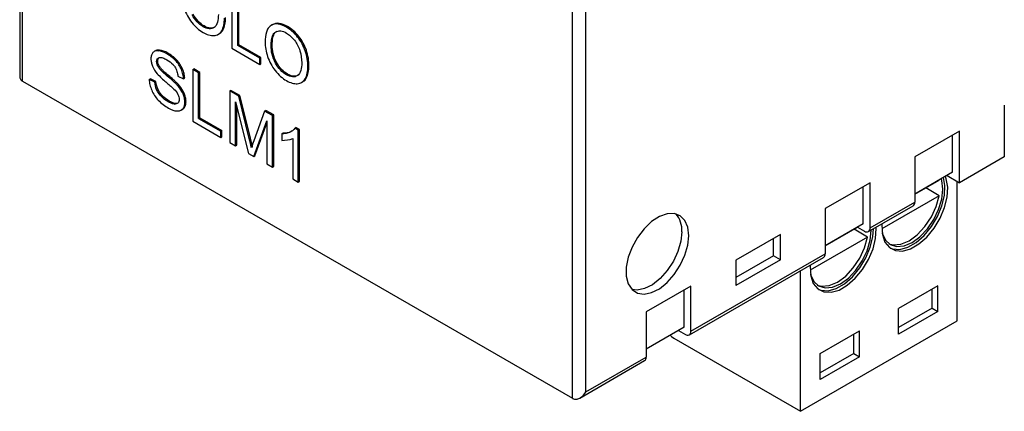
# Model space of a CAD drawing. Header units: millimetres. Extents: x 0 to 559, y 0 to 432.
# Tile 16 of 28: x 342 to 374, y 252 to 264. Entities that reach past the tile are written whole.
import ezdxf

# ---------------------------------------------------------------- set-up
doc = ezdxf.new("R2010")
doc.units = ezdxf.units.MM
doc.header["$LTSCALE"] = 2

msp = doc.modelspace()

# ---------------------------------------------------------------- linework, layer by layer
for p, q in [((342.411, 336.101), (342.411, 262.713)), ((342.499, 262.539), (342.499, 336.03)), ((359.873, 252.51), (359.873, 326)), ((360.297, 252.714), (360.297, 325.796)), ((349.114, 265.212), (349.114, 263.579)), ((349.301, 263.664), (349.301, 265.104)), ((349.336, 263.684), (349.336, 265.124)), ((348.203, 264.262), (348.239, 264.282)), ((348.794, 264.133), (348.829, 264.154)), ((350.404, 264.326), (350.36, 264.301)), ((350.841, 264.244), (350.876, 264.265)), ((348.676, 264.014), (348.72, 264.039)), ((351.193, 263.932), (351.229, 263.952)), ((346.705, 263.5), (346.66, 263.474)), ((346.797, 263.5), (346.833, 263.52)), ((349.114, 263.579), (349.998, 263.069)), ((349.301, 263.664), (349.336, 263.684)), ((349.998, 263.262), (349.301, 263.664)), ((350.033, 263.282), (349.336, 263.684)), ((350.356, 263.654), (350.392, 263.674)), ((351.433, 263.492), (351.468, 263.513)), ((347.057, 263.406), (347.092, 263.427)), ((347.334, 263.187), (347.369, 263.208)), ((349.998, 263.262), (350.033, 263.282)), ((349.998, 263.069), (349.998, 263.262)), ((350.033, 263.089), (350.033, 263.282)), ((346.739, 263.154), (346.775, 263.174)), ((346.794, 262.977), (346.83, 262.998)), ((347.519, 262.909), (347.554, 262.929)), ((347.879, 262.904), (347.914, 262.924)), ((347.879, 262.904), (347.879, 261.271)), ((348.066, 262.796), (347.879, 262.904)), ((348.101, 262.816), (347.914, 262.924)), ((349.998, 263.069), (350.033, 263.089)), ((350.493, 263.109), (350.529, 263.129)), ((351.516, 263.007), (351.551, 263.027)), ((346.505, 262.589), (346.54, 262.609)), ((346.682, 262.504), (346.505, 262.589)), ((346.717, 262.525), (346.54, 262.609)), ((347.076, 262.698), (347.111, 262.718)), ((347.409, 262.699), (347.588, 262.612)), ((347.588, 262.612), (347.624, 262.632)), ((348.066, 262.796), (348.101, 262.816)), ((348.066, 261.356), (348.066, 262.796)), ((348.101, 261.376), (348.101, 262.816)), ((350.839, 262.74), (350.874, 262.761)), ((351.429, 262.612), (351.465, 262.632)), ((342.499, 262.539), (359.873, 252.51)), ((346.682, 262.504), (346.717, 262.525)), ((346.739, 262.269), (346.775, 262.29)), ((347.389, 262.412), (347.425, 262.433)), ((349.051, 262.227), (349.087, 262.247)), ((349.368, 262.084), (349.087, 262.247)), ((351.311, 262.492), (351.355, 262.518)), ((346.882, 262.06), (346.917, 262.08)), ((347.572, 262.141), (347.607, 262.161)), ((349.051, 262.227), (349.051, 260.593)), ((349.333, 262.064), (349.051, 262.227)), ((349.333, 262.064), (349.368, 262.084)), ((349.665, 260.725), (349.333, 262.064)), ((349.701, 260.745), (349.368, 262.084)), ((347.099, 261.887), (347.135, 261.907)), ((347.288, 261.815), (347.324, 261.835)), ((347.509, 261.619), (347.553, 261.645)), ((347.546, 261.645), (347.601, 261.687)), ((347.566, 261.667), (347.601, 261.687)), ((347.631, 261.875), (347.666, 261.896)), ((349.232, 261.88), (349.641, 260.253)), ((349.232, 260.489), (349.232, 261.88)), ((349.267, 260.51), (349.267, 261.739)), ((373.52, 261.775), (373.52, 260.143)), ((348.066, 261.356), (348.101, 261.376)), ((348.066, 261.356), (348.762, 260.953)), ((348.101, 261.376), (348.798, 260.974)), ((350.149, 261.593), (349.811, 260.652)), ((350.149, 261.593), (350.185, 261.613)), ((350.401, 261.447), (350.149, 261.593)), ((350.436, 261.468), (350.185, 261.613)), ((350.401, 261.447), (350.436, 261.468)), ((350.401, 259.814), (350.401, 261.447)), ((350.436, 259.835), (350.436, 261.468)), ((347.879, 261.271), (348.762, 260.761)), ((349.81, 260.156), (350.221, 261.285)), ((349.845, 260.176), (350.221, 261.209)), ((350.221, 261.285), (350.221, 259.919)), ((351.103, 261.049), (351.138, 261.07)), ((351.215, 260.985), (351.103, 261.049)), ((351.25, 261.005), (351.138, 261.07)), ((351.215, 260.985), (351.25, 261.005)), ((351.25, 259.366), (351.25, 261.005)), ((348.762, 260.953), (348.798, 260.974)), ((348.762, 260.761), (348.762, 260.953)), ((348.762, 260.761), (348.798, 260.781)), ((348.798, 260.781), (348.798, 260.974)), ((349.665, 260.725), (349.701, 260.745)), ((350.694, 260.876), (350.729, 260.896)), ((350.694, 260.876), (350.694, 260.666)), ((350.948, 260.92), (350.984, 260.941)), ((351.025, 260.964), (350.984, 260.941)), ((351.041, 260.723), (351.041, 259.445)), ((351.215, 259.345), (351.215, 260.985)), ((372.106, 260.958), (370.692, 260.142)), ((371.888, 259.655), (371.888, 260.833)), ((372.106, 259.327), (372.106, 260.958)), ((349.051, 260.593), (349.232, 260.489)), ((349.232, 260.489), (349.267, 260.51)), ((349.641, 260.253), (349.81, 260.156)), ((349.81, 260.156), (349.845, 260.176)), ((370.692, 260.142), (370.692, 258.714)), ((373.52, 260.143), (372.106, 259.327)), ((350.221, 259.919), (350.401, 259.814)), ((350.401, 259.814), (350.436, 259.835)), ((371.888, 259.655), (370.692, 258.965)), ((371.712, 259.554), (372.106, 259.327)), ((351.041, 259.445), (351.215, 259.345)), ((351.215, 259.345), (351.25, 259.366)), ((369.277, 259.326), (367.863, 258.509)), ((369.06, 258.022), (369.06, 259.2)), ((369.277, 257.898), (369.277, 259.326)), ((370.692, 258.961), (371.461, 259.405)), ((371.461, 258.915), (371.037, 259.16)), ((372.035, 254.957), (372.035, 259.367)), ((371.461, 258.915), (369.649, 257.869)), ((369.226, 257.783), (370.64, 258.6)), ((369.277, 257.898), (370.692, 258.714)), ((367.863, 258.509), (367.863, 257.081)), ((369.06, 258.022), (367.863, 257.332)), ((367.863, 257.328), (368.887, 257.919)), ((368.884, 257.921), (369.101, 257.796)), ((366.449, 257.693), (365.035, 256.876)), ((366.449, 256.89), (366.449, 257.693)), ((369.198, 257.609), (367.386, 256.563)), ((369.198, 257.609), (368.774, 257.854)), ((366.231, 257.016), (366.231, 257.567)), ((363.569, 254.518), (367.811, 256.967)), ((363.621, 254.632), (367.863, 257.081)), ((366.231, 257.016), (365.035, 256.326)), ((366.449, 256.89), (366.231, 257.016)), ((366.449, 256.89), (365.035, 256.074)), ((365.035, 256.876), (365.035, 256.074)), ((367.085, 252.099), (367.085, 256.548)), ((363.621, 256.06), (362.206, 255.244)), ((363.621, 254.632), (363.621, 256.06)), ((371.416, 256.069), (370.179, 255.355)), ((371.416, 255.252), (371.416, 256.069)), ((363.403, 254.757), (363.403, 255.934)), ((371.237, 255.356), (371.237, 255.965)), ((362.206, 255.244), (362.206, 253.816)), ((371.237, 255.356), (370.179, 254.746)), ((370.179, 254.538), (370.179, 255.355)), ((371.416, 255.252), (370.179, 254.538)), ((371.237, 255.356), (371.416, 255.252)), ((367.085, 252.099), (372.035, 254.957)), ((363.403, 254.757), (362.206, 254.066)), ((363.227, 254.655), (363.444, 254.53)), ((367.704, 253.926), (368.942, 254.64)), ((368.762, 253.927), (368.762, 254.537)), ((368.942, 253.824), (368.942, 254.64)), ((363.074, 254.415), (367.085, 252.099)), ((368.762, 253.927), (367.704, 253.317)), ((367.704, 253.109), (367.704, 253.926)), ((368.762, 253.927), (368.942, 253.824)), ((360.108, 252.52), (362.155, 253.701)), ((360.297, 252.714), (362.206, 253.816)), ((368.942, 253.824), (367.704, 253.109))]:
    msp.add_line(p, q)
at = {"flags": 128}
for points in [[(369.654, 258.031), (369.651, 257.983), (369.667, 257.691), (369.748, 257.451), (369.888, 257.277), (370.079, 257.18), (370.308, 257.167), (370.561, 257.238), (370.822, 257.389), (371.076, 257.61), (371.305, 257.888), (371.495, 258.205), (371.635, 258.541), (371.716, 258.874), (371.733, 259.185), (371.684, 259.453), (371.657, 259.522)], [(369.658, 257.754), (369.665, 257.727), (369.762, 257.512), (369.916, 257.369), (370.118, 257.306), (370.352, 257.33), (370.604, 257.437), (370.855, 257.62), (371.09, 257.868), (371.291, 258.162), (371.446, 258.484), (371.543, 258.811), (371.576, 259.121), (371.543, 259.392), (371.526, 259.446)], [(369.912, 257.259), (369.991, 257.231), (370.22, 257.218), (370.473, 257.289), (370.734, 257.44), (370.988, 257.661), (371.217, 257.939), (371.407, 258.256), (371.547, 258.591), (371.628, 258.925), (371.645, 259.236), (371.6, 259.489)], [(369.872, 257.398), (370.012, 257.361), (370.253, 257.38), (370.512, 257.489), (370.772, 257.68), (371.012, 257.938), (371.217, 258.245), (371.37, 258.579), (371.461, 258.915)], [(363.55, 257.652), (363.519, 257.919), (363.427, 258.132), (363.282, 258.28), (363.09, 258.352), (362.866, 258.345), (362.622, 258.258), (362.374, 258.097), (362.138, 257.872), (361.929, 257.597), (361.759, 257.29), (361.64, 256.97), (361.578, 256.657), (361.578, 256.371), (361.64, 256.129), (361.759, 255.947), (361.929, 255.836), (362.138, 255.803), (362.374, 255.851), (362.622, 255.976), (362.866, 256.17), (363.09, 256.422), (363.282, 256.715), (363.427, 257.031), (363.519, 257.35), (363.55, 257.652)], [(367.391, 256.724), (367.388, 256.677), (367.404, 256.385), (367.485, 256.145), (367.625, 255.971), (367.816, 255.874), (368.045, 255.861), (368.298, 255.932), (368.56, 256.083), (368.813, 256.304), (369.042, 256.582), (369.233, 256.898), (369.373, 257.234), (369.453, 257.568), (369.47, 257.879), (369.467, 257.922)], [(363.332, 257.778), (363.301, 257.476), (363.21, 257.157), (363.064, 256.841), (362.873, 256.548), (362.648, 256.296), (362.404, 256.102), (362.157, 255.977), (361.921, 255.929), (361.76, 255.946)], [(367.395, 256.448), (367.402, 256.42), (367.499, 256.206), (367.653, 256.062), (367.855, 256), (368.089, 256.023), (368.341, 256.13), (368.593, 256.314), (368.827, 256.561), (369.028, 256.856), (369.183, 257.178), (369.28, 257.505), (369.313, 257.814), (369.313, 257.834)], [(367.609, 256.091), (367.749, 256.054), (367.99, 256.074), (368.249, 256.183), (368.509, 256.374), (368.749, 256.632), (368.954, 256.939), (369.107, 257.273), (369.198, 257.609)], [(367.649, 255.953), (367.728, 255.925), (367.957, 255.912), (368.21, 255.983), (368.472, 256.134), (368.725, 256.355), (368.954, 256.633), (369.145, 256.949), (369.285, 257.285), (369.365, 257.619), (369.384, 257.875)], [(362.961, 254.502), (363.005, 254.462), (363.074, 254.415)]]:
    msp.add_lwpolyline(points, dxfattribs=at)
for centre, radius, start, end in [((342.623, 262.754), 0.248, 231.1315, 240.1989), ((328.466, 255.466), 21.841, 13.1471, 13.9318), ((328.502, 255.486), 21.841, 13.1471, 13.9318), ((370.573, 258.699), 0.12, 304.0564, 7.2558), ((362.57, 257.835), 0.764, 355.707, 41.5003), ((369.17, 257.88), 0.109, 230.7967, 9.214), ((367.744, 257.066), 0.12, 304.0564, 7.2558), ((363.513, 254.615), 0.109, 230.7967, 9.214), ((362.087, 253.801), 0.12, 304.0564, 7.2558), ((360.031, 252.786), 0.319, 240.1555, 247.8293)]:
    msp.add_arc(centre, radius, start, end)
for points, knots in [([(347.609, 264.835), (347.635, 264.758), (347.702, 264.602), (347.796, 264.459), (347.847, 264.393)], [0, 0, 0, 0, 0.500031, 1, 1, 1, 1]), ([(348.203, 264.262), (348.139, 264.299), (348.009, 264.399), (347.902, 264.551), (347.858, 264.63)], [0, 0, 0, 0, 0.500212, 1, 1, 1, 1]), ([(348.239, 264.282), (348.175, 264.319), (348.044, 264.419), (347.937, 264.572), (347.893, 264.651)], [0, 0, 0, 0, 0.500212, 1, 1, 1, 1]), ([(348.688, 264.641), (348.688, 264.554), (348.673, 264.387), (348.602, 264.267), (348.551, 264.232)], [0, 0, 0, 0, 0.501194, 1, 1, 1, 1]), ([(348.794, 264.133), (348.824, 264.184), (348.868, 264.305), (348.88, 264.452), (348.88, 264.528)], [0, 0, 0, 0, 0.499811, 1, 1, 1, 1]), ([(348.829, 264.154), (348.859, 264.205), (348.904, 264.325), (348.916, 264.472), (348.916, 264.548)], [0, 0, 0, 0, 0.499811, 1, 1, 1, 1]), ([(347.847, 264.393), (347.9, 264.325), (348.017, 264.201), (348.142, 264.112), (348.204, 264.076)], [0, 0, 0, 0, 0.49981, 1, 1, 1, 1]), ([(348.551, 264.232), (348.507, 264.203), (348.399, 264.174), (348.268, 264.225), (348.203, 264.262)], [0, 0, 0, 0, 0.499736, 1, 1, 1, 1]), ([(348.586, 264.253), (348.543, 264.223), (348.435, 264.194), (348.303, 264.245), (348.239, 264.282)], [0, 0, 0, 0, 0.499736, 1, 1, 1, 1]), ([(348.548, 263.978), (348.6, 263.981), (348.698, 264.011), (348.767, 264.087), (348.794, 264.133)], [0, 0, 0, 0, 0.499854, 1, 1, 1, 1]), ([(348.712, 264.043), (348.722, 264.046), (348.774, 264.061), (348.805, 264.112), (348.829, 264.154)], [0, 0, 0, 0, 0.186314, 1, 1, 1, 1]), ([(350.352, 264.296), (350.318, 264.274), (350.258, 264.215), (350.18, 264.048), (350.164, 263.883), (350.164, 263.768)], [0, 0, 0, 0, 0.250288, 0.500605, 1, 1, 1, 1]), ([(350.841, 264.244), (350.751, 264.296), (350.568, 264.37), (350.414, 264.336), (350.352, 264.296)], [0, 0, 0, 0, 0.50045, 1, 1, 1, 1]), ([(350.876, 264.265), (350.786, 264.317), (350.603, 264.39), (350.449, 264.356), (350.388, 264.316)], [0, 0, 0, 0, 0.50045, 1, 1, 1, 1]), ([(350.392, 263.674), (350.392, 263.721), (350.396, 263.836), (350.426, 264.005), (350.49, 264.095), (350.535, 264.118)], [0, 0, 0, 0, 0.250714, 0.626232, 1, 1, 1, 1]), ([(350.499, 264.097), (350.545, 264.121), (350.652, 264.142), (350.779, 264.094), (350.842, 264.058)], [0, 0, 0, 0, 0.500011, 1, 1, 1, 1]), ([(351.193, 263.932), (351.141, 263.999), (351.026, 264.121), (350.902, 264.209), (350.841, 264.244)], [0, 0, 0, 0, 0.499889, 1, 1, 1, 1]), ([(351.229, 263.952), (351.176, 264.019), (351.061, 264.141), (350.937, 264.229), (350.876, 264.265)], [0, 0, 0, 0, 0.499889, 1, 1, 1, 1]), ([(348.204, 264.076), (348.264, 264.042), (348.383, 263.989), (348.495, 263.976), (348.548, 263.978)], [0, 0, 0, 0, 0.500027, 1, 1, 1, 1]), ([(350.356, 263.654), (350.356, 263.701), (350.361, 263.816), (350.391, 263.984), (350.455, 264.074), (350.499, 264.097)], [0, 0, 0, 0, 0.250714, 0.626232, 1, 1, 1, 1]), ([(350.842, 264.058), (350.886, 264.032), (350.974, 263.968), (351.056, 263.878), (351.093, 263.83)], [0, 0, 0, 0, 0.500067, 1, 1, 1, 1]), ([(351.093, 263.83), (351.131, 263.781), (351.199, 263.673), (351.246, 263.558), (351.264, 263.501)], [0, 0, 0, 0, 0.499858, 1, 1, 1, 1]), ([(351.433, 263.492), (351.407, 263.569), (351.339, 263.725), (351.245, 263.867), (351.193, 263.932)], [0, 0, 0, 0, 0.500045, 1, 1, 1, 1]), ([(351.468, 263.513), (351.442, 263.59), (351.375, 263.745), (351.28, 263.887), (351.229, 263.952)], [0, 0, 0, 0, 0.500045, 1, 1, 1, 1]), ([(346.797, 263.5), (346.762, 263.503), (346.694, 263.499), (346.641, 263.464), (346.62, 263.439)], [0, 0, 0, 0, 0.500321, 1, 1, 1, 1]), ([(346.833, 263.52), (346.793, 263.523), (346.743, 263.526), (346.709, 263.499), (346.702, 263.494)], [0, 0, 0, 0, 0.810815, 1, 1, 1, 1]), ([(350.164, 263.768), (350.164, 263.698), (350.177, 263.55), (350.218, 263.392), (350.244, 263.314)], [0, 0, 0, 0, 0.500009, 1, 1, 1, 1]), ([(350.493, 263.109), (350.444, 263.198), (350.372, 263.393), (350.356, 263.57), (350.356, 263.654)], [0, 0, 0, 0, 0.49899, 1, 1, 1, 1]), ([(350.529, 263.129), (350.48, 263.219), (350.407, 263.413), (350.392, 263.59), (350.392, 263.674)], [0, 0, 0, 0, 0.49899, 1, 1, 1, 1]), ([(351.516, 263.007), (351.516, 263.082), (351.504, 263.24), (351.462, 263.408), (351.433, 263.492)], [0, 0, 0, 0, 0.500161, 1, 1, 1, 1]), ([(351.551, 263.027), (351.551, 263.102), (351.539, 263.26), (351.497, 263.429), (351.468, 263.513)], [0, 0, 0, 0, 0.500161, 1, 1, 1, 1]), ([(346.62, 263.439), (346.6, 263.416), (346.569, 263.36), (346.559, 263.284), (346.559, 263.244)], [0, 0, 0, 0, 0.500082, 1, 1, 1, 1]), ([(346.559, 263.244), (346.559, 263.208), (346.566, 263.132), (346.592, 263.051), (346.608, 263.011)], [0, 0, 0, 0, 0.500142, 1, 1, 1, 1]), ([(346.739, 263.154), (346.739, 263.187), (346.753, 263.247), (346.794, 263.274), (346.817, 263.282)], [0, 0, 0, 0, 0.499252, 1, 1, 1, 1]), ([(346.775, 263.174), (346.775, 263.208), (346.783, 263.241), (346.799, 263.264), (346.801, 263.267)], [0, 0, 0, 0, 0.4992524, 0.56, 0.56, 0.56, 0.56]), ([(346.817, 263.282), (346.85, 263.294), (346.935, 263.28), (347.021, 263.236), (347.064, 263.211)], [0, 0, 0, 0, 0.49844, 1, 1, 1, 1]), ([(347.064, 263.211), (347.129, 263.174), (347.219, 263.111), (347.294, 263.016), (347.31, 262.99)], [0, 0, 0, 0, 0.748888, 1, 1, 1, 1]), ([(347.519, 262.909), (347.497, 262.96), (347.441, 263.061), (347.371, 263.148), (347.334, 263.187)], [0, 0, 0, 0, 0.499715, 1, 1, 1, 1]), ([(347.554, 262.929), (347.532, 262.981), (347.477, 263.082), (347.406, 263.169), (347.369, 263.208)], [0, 0, 0, 0, 0.499715, 1, 1, 1, 1]), ([(350.244, 263.314), (350.27, 263.237), (350.337, 263.081), (350.431, 262.937), (350.482, 262.872)], [0, 0, 0, 0, 0.500031, 1, 1, 1, 1]), ([(346.794, 262.977), (346.777, 263.005), (346.748, 263.067), (346.739, 263.127), (346.739, 263.154)], [0, 0, 0, 0, 0.499843, 1, 1, 1, 1]), ([(346.83, 262.998), (346.812, 263.026), (346.783, 263.087), (346.775, 263.147), (346.775, 263.174)], [0, 0, 0, 0, 0.499843, 1, 1, 1, 1]), ([(347.076, 262.698), (347.027, 262.739), (346.954, 262.802), (346.859, 262.895), (346.813, 262.947), (346.794, 262.977)], [0, 0, 0, 0, 0.50031, 0.750289, 1, 1, 1, 1]), ([(347.111, 262.718), (347.062, 262.759), (346.989, 262.823), (346.895, 262.915), (346.848, 262.967), (346.83, 262.998)], [0, 0, 0, 0, 0.50031, 0.750289, 1, 1, 1, 1]), ([(347.31, 262.99), (347.34, 262.945), (347.387, 262.844), (347.405, 262.746), (347.409, 262.699)], [0, 0, 0, 0, 0.499051, 1, 1, 1, 1]), ([(347.588, 262.612), (347.586, 262.658), (347.574, 262.756), (347.54, 262.859), (347.519, 262.909)], [0, 0, 0, 0, 0.500133, 1, 1, 1, 1]), ([(347.624, 262.632), (347.622, 262.678), (347.609, 262.776), (347.575, 262.879), (347.554, 262.929)], [0, 0, 0, 0, 0.500133, 1, 1, 1, 1]), ([(350.482, 262.872), (350.536, 262.804), (350.652, 262.679), (350.777, 262.591), (350.84, 262.555)], [0, 0, 0, 0, 0.49981, 1, 1, 1, 1]), ([(350.839, 262.74), (350.775, 262.777), (350.644, 262.877), (350.537, 263.03), (350.493, 263.109)], [0, 0, 0, 0, 0.500212, 1, 1, 1, 1]), ([(350.874, 262.761), (350.81, 262.798), (350.68, 262.898), (350.572, 263.05), (350.529, 263.129)], [0, 0, 0, 0, 0.500212, 1, 1, 1, 1]), ([(351.323, 263.119), (351.323, 263.032), (351.308, 262.866), (351.237, 262.746), (351.186, 262.711)], [0, 0, 0, 0, 0.501194, 1, 1, 1, 1]), ([(351.429, 262.612), (351.459, 262.663), (351.504, 262.784), (351.516, 262.93), (351.516, 263.007)], [0, 0, 0, 0, 0.499811, 1, 1, 1, 1]), ([(351.465, 262.632), (351.495, 262.683), (351.539, 262.804), (351.551, 262.951), (351.551, 263.027)], [0, 0, 0, 0, 0.499811, 1, 1, 1, 1]), ([(342.416, 262.713), (342.415, 262.69), (342.414, 262.647), (342.435, 262.595), (342.456, 262.572), (342.467, 262.561)], [0, 0, 0, 0, 0.371265, 0.698683, 1, 1, 1, 1]), ([(346.505, 262.589), (346.506, 262.536), (346.519, 262.425), (346.558, 262.307), (346.582, 262.25)], [0, 0, 0, 0, 0.500087, 1, 1, 1, 1]), ([(346.759, 262.772), (346.802, 262.722), (346.893, 262.634), (346.986, 262.552), (347.033, 262.512)], [0, 0, 0, 0, 0.499748, 1, 1, 1, 1]), ([(347.389, 262.412), (347.364, 262.44), (347.313, 262.49), (347.209, 262.585), (347.129, 262.653), (347.076, 262.698)], [0, 0, 0, 0, 0.249969, 0.499971, 1, 1, 1, 1]), ([(347.425, 262.433), (347.4, 262.46), (347.348, 262.511), (347.244, 262.606), (347.164, 262.674), (347.111, 262.718)], [0, 0, 0, 0, 0.249969, 0.499971, 1, 1, 1, 1]), ([(351.186, 262.711), (351.143, 262.681), (351.035, 262.652), (350.903, 262.703), (350.839, 262.74)], [0, 0, 0, 0, 0.499736, 1, 1, 1, 1]), ([(351.222, 262.731), (351.178, 262.702), (351.07, 262.672), (350.939, 262.723), (350.874, 262.761)], [0, 0, 0, 0, 0.499736, 1, 1, 1, 1]), ([(351.183, 262.457), (351.236, 262.46), (351.333, 262.489), (351.402, 262.566), (351.429, 262.612)], [0, 0, 0, 0, 0.499854, 1, 1, 1, 1]), ([(351.348, 262.522), (351.357, 262.525), (351.41, 262.54), (351.44, 262.591), (351.465, 262.632)], [0, 0, 0, 0, 0.1863136, 1, 1, 1, 1]), ([(346.582, 262.25), (346.606, 262.193), (346.667, 262.08), (346.745, 261.982), (346.786, 261.939)], [0, 0, 0, 0, 0.499899, 1, 1, 1, 1]), ([(346.882, 262.06), (346.84, 262.105), (346.787, 262.173), (346.748, 262.25), (346.739, 262.269)], [0, 0, 0, 0, 0.749023, 1, 1, 1, 1]), ([(346.917, 262.08), (346.876, 262.125), (346.822, 262.194), (346.783, 262.27), (346.775, 262.29)], [0, 0, 0, 0, 0.749023, 1, 1, 1, 1]), ([(347.033, 262.512), (347.075, 262.476), (347.159, 262.403), (347.244, 262.329), (347.284, 262.288)], [0, 0, 0, 0, 0.500083, 1, 1, 1, 1]), ([(347.572, 262.141), (347.561, 262.166), (347.511, 262.265), (347.442, 262.354), (347.389, 262.412)], [0, 0, 0, 0, 0.250911, 1, 1, 1, 1]), ([(347.607, 262.161), (347.596, 262.186), (347.546, 262.285), (347.478, 262.374), (347.425, 262.433)], [0, 0, 0, 0, 0.250911, 1, 1, 1, 1]), ([(350.84, 262.555), (350.899, 262.52), (351.019, 262.468), (351.131, 262.454), (351.183, 262.457)], [0, 0, 0, 0, 0.500027, 1, 1, 1, 1]), ([(347.45, 261.961), (347.45, 261.937), (347.444, 261.89), (347.423, 261.857), (347.41, 261.845)], [0, 0, 0, 0, 0.499925, 1, 1, 1, 1]), ([(347.411, 262.117), (347.424, 262.091), (347.444, 262.037), (347.45, 261.985), (347.45, 261.961)], [0, 0, 0, 0, 0.499872, 1, 1, 1, 1]), ([(347.631, 261.875), (347.631, 261.916), (347.622, 262.003), (347.591, 262.096), (347.572, 262.141)], [0, 0, 0, 0, 0.500163, 1, 1, 1, 1]), ([(347.666, 261.896), (347.666, 261.936), (347.657, 262.023), (347.627, 262.116), (347.607, 262.161)], [0, 0, 0, 0, 0.500163, 1, 1, 1, 1]), ([(347.38, 261.595), (347.417, 261.593), (347.488, 261.6), (347.544, 261.64), (347.566, 261.667)], [0, 0, 0, 0, 0.500226, 1, 1, 1, 1]), ([(347.566, 261.667), (347.586, 261.691), (347.619, 261.751), (347.631, 261.832), (347.631, 261.875)], [0, 0, 0, 0, 0.500149, 1, 1, 1, 1]), ([(347.601, 261.687), (347.621, 261.712), (347.655, 261.772), (347.666, 261.852), (347.666, 261.896)], [0, 0, 0, 0, 0.500149, 1, 1, 1, 1]), ([(359.911, 252.491), (359.946, 252.477), (359.984, 252.476), (360.059, 252.493), (360.096, 252.511), (360.197, 252.579), (360.254, 252.643), (360.297, 252.714)], [0, 0, 0, 0, 0.25, 0.25, 0.5, 0.5, 1, 1, 1, 1])]:
    msp.add_open_spline(points, degree=3, knots=knots)
for points in [[(347.057, 263.406), (346.969, 263.457), (346.879, 263.492), (346.797, 263.5)], [(347.092, 263.427), (347.004, 263.477), (346.914, 263.513), (346.833, 263.52)], [(351.264, 263.501), (351.306, 263.369), (351.323, 263.237), (351.323, 263.119)], [(347.334, 263.187), (347.247, 263.279), (347.151, 263.352), (347.057, 263.406)], [(347.369, 263.208), (347.283, 263.3), (347.186, 263.373), (347.092, 263.427)], [(346.608, 263.011), (346.644, 262.925), (346.7, 262.842), (346.759, 262.772)], [(346.739, 262.269), (346.705, 262.348), (346.688, 262.43), (346.682, 262.504)], [(346.775, 262.29), (346.74, 262.368), (346.723, 262.451), (346.717, 262.525)], [(347.284, 262.288), (347.332, 262.239), (347.38, 262.182), (347.411, 262.117)], [(346.786, 261.939), (346.886, 261.832), (346.999, 261.751), (347.108, 261.688)], [(347.099, 261.887), (347.026, 261.929), (346.95, 261.987), (346.882, 262.06)], [(347.135, 261.907), (347.061, 261.95), (346.985, 262.007), (346.917, 262.08)], [(347.288, 261.815), (347.229, 261.822), (347.163, 261.85), (347.099, 261.887)], [(347.108, 261.688), (347.2, 261.635), (347.295, 261.6), (347.38, 261.595)], [(347.324, 261.835), (347.264, 261.843), (347.198, 261.87), (347.135, 261.907)], [(347.41, 261.845), (347.38, 261.815), (347.335, 261.809), (347.288, 261.815)], [(347.383, 261.835), (347.364, 261.832), (347.344, 261.832), (347.324, 261.835)], [(351.103, 261.049), (351.066, 260.986), (351.009, 260.948), (350.948, 260.92)], [(350.948, 260.92), (350.873, 260.886), (350.785, 260.873), (350.694, 260.876)], [(350.694, 260.666), (350.804, 260.678), (350.94, 260.67), (351.041, 260.723)], [(350.984, 260.941), (350.908, 260.906), (350.821, 260.893), (350.729, 260.896)], [(349.811, 260.652), (349.785, 260.58), (349.758, 260.508), (349.735, 260.434)]]:
    msp.add_open_spline(points, degree=3)

doc.saveas('drawing.dxf')
